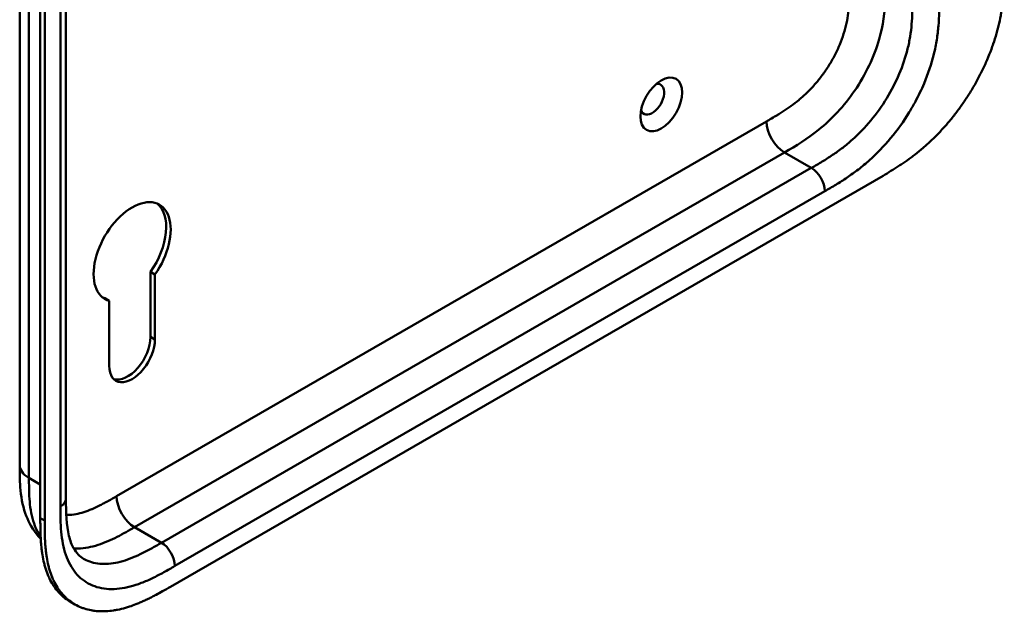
# Model space of a CAD drawing. Header units: millimetres. Extents: x 20 to 833, y 20 to 574.
# Tile 9 of 22: x 375 to 437, y 112 to 149. Entities that reach past the tile are written whole.
import ezdxf

# ---------------------------------------------------------------- set-up
doc = ezdxf.new("R2010")
doc.units = ezdxf.units.MM
doc.header["$LTSCALE"] = 2
doc.layers.add('Sichtbare Kanten(DIN)', color=7, linetype='Continuous', lineweight=50)
doc.layers.add('Sichtbare tangentiale Kanten(DIN)', color=7, linetype='Continuous', lineweight=50)

msp = doc.modelspace()

# ---------------------------------------------------------------- linework, layer by layer
at = {"layer": 'Sichtbare Kanten(DIN)'}
for p, q in [((377.956, 180.858), (377.956, 118.99)), ((376.34, 117.76), (376.34, 180.281)), ((376.614, 180.123), (376.614, 117.602)), ((384.545, 113.433), (429.495, 139.385)), ((383.289, 129.201), (383.289, 133.308)), ((383.572, 133.145), (383.289, 133.308)), ((383.572, 133.145), (383.572, 129.038)), ((380.687, 131.479), (380.404, 131.643)), ((380.687, 127.372), (380.687, 131.479)), ((375.039, 121.113), (375.039, 121.113)), ((377.956, 118.99), (377.956, 118.99)), ((378.523, 112.315), (378.248, 112.473))]:
    msp.add_line(p, q, dxfattribs=at)
msp.add_ellipse((415.505, 143.882), major_axis=(0.93, 1.611), ratio=0.57735, dxfattribs=at)
for centre, major_axis, start_param, end_param in [((414.939, 144.208), (-0.53, -0.918), 5.827281, 9.880682), ((382.13, 134.574), (-1.72, -2.979), 1.420167, 6.433735), ((381.847, 134.737), (1.72, 2.979), 4.561759, 6.200871), ((381.847, 134.737), (-1.72, -2.979), 0.082315, 0.15055), ((381.847, 128.368), (-1.02, -1.767), 0.139096, 2.356194), ((382.13, 128.205), (-1.02, -1.767), 5.497787, 8.63938)]:
    msp.add_ellipse(centre, major_axis=major_axis, ratio=0.57735, start_param=start_param, end_param=end_param, dxfattribs=at)
for points, knots in [([(375.039, 121.113), (375.039, 131.999), (375.039, 142.886), (375.039, 163.509), (375.039, 173.245), (375.039, 182.981)], [0, 0, 0, 0, 10, 10, 18.943141, 18.943141, 18.943141, 18.943141]), ([(429.495, 139.385), (429.661, 139.481), (429.994, 139.678), (430.415, 139.942), (430.839, 140.224), (431.179, 140.466), (431.604, 140.79), (431.944, 141.069), (432.365, 141.441), (432.699, 141.758), (433.109, 142.178), (433.431, 142.532), (433.823, 142.996), (434.127, 143.384), (434.492, 143.885), (434.772, 144.299), (435.104, 144.829), (435.355, 145.262), (435.647, 145.811), (435.863, 146.255), (436.109, 146.812), (436.287, 147.258), (436.485, 147.813), (436.623, 148.254), (436.77, 148.798), (436.868, 149.226), (436.966, 149.751), (437.027, 150.162), (437.082, 150.664), (437.111, 151.056), (437.133, 151.535), (437.143, 152.002), (437.143, 152.367), (437.143, 152.548)], [0.0000069, 0.0000069, 0.0000069, 0.0000069, 0.0407043, 0.0814017, 0.1017504, 0.1424478, 0.1627965, 0.203494, 0.2238427, 0.2645401, 0.2848888, 0.3255862, 0.3459349, 0.3866323, 0.406981, 0.4476784, 0.4680271, 0.5087246, 0.5290733, 0.5697707, 0.5901194, 0.6308168, 0.6511655, 0.6918629, 0.7122116, 0.752909, 0.7732577, 0.8139552, 0.8343039, 0.8750013, 0.89535, 0.9360474, 0.9767448, 0.9767448, 0.9767448, 0.9767448]), ([(376.364, 116.459), (376.26, 116.565), (376.162, 116.677), (375.776, 117.174), (375.55, 117.611), (375.211, 118.595), (375.118, 119.155), (375.039, 120.183), (375.039, 120.658), (375.039, 121.113)], [0.305386, 0.305386, 0.305386, 0.305386, 0.437781, 0.437781, 0.869328, 0.869328, 1.366387, 1.366387, 1.785137, 1.785137, 1.785137, 1.785137]), ([(377.956, 118.99), (377.956, 118.127), (377.982, 117.287), (378.217, 116.341), (378.319, 116.078), (378.619, 115.543), (378.832, 115.335), (379.072, 115.196)], [0, 0, 0, 0, 0.793105, 0.793105, 1.173513, 1.173513, 1.750739, 1.750739, 1.750739, 1.750739]), ([(378.248, 112.473), (378.187, 112.508), (378.006, 112.622), (377.778, 112.8), (377.514, 113.055), (377.32, 113.285), (377.102, 113.602), (376.948, 113.881), (376.781, 114.255), (376.667, 114.577), (376.552, 115.001), (376.48, 115.357), (376.42, 115.772), (376.392, 116.056), (376.37, 116.344), (376.36, 116.537), (376.35, 116.781), (376.345, 116.977), (376.342, 117.222), (376.34, 117.467), (376.34, 117.663), (376.34, 117.76)], [-0.4787048, -0.4787048, -0.4787048, -0.4787048, -0.4583375, -0.4166713, -0.3958382, -0.354172, -0.3333389, -0.2916727, -0.2708396, -0.2291735, -0.2083404, -0.1666742, -0.1458411, -0.1145915, -0.1041749, -0.0833418, -0.0729253, -0.0520922, -0.0416756, -0.0208425, -0.0000095, -0.0000095, -0.0000095, -0.0000095]), ([(376.614, 117.602), (376.614, 117.504), (376.614, 117.309), (376.616, 117.064), (376.62, 116.819), (376.624, 116.623), (376.634, 116.379), (376.645, 116.185), (376.666, 115.898), (376.695, 115.614), (376.755, 115.198), (376.827, 114.843), (376.942, 114.418), (377.055, 114.097), (377.222, 113.722), (377.377, 113.444), (377.595, 113.126), (377.788, 112.897), (378.053, 112.641), (378.281, 112.462), (378.587, 112.272), (378.846, 112.146), (379.188, 112.022), (379.474, 111.949), (379.846, 111.892), (380.154, 111.873), (380.55, 111.882), (380.876, 111.915), (381.291, 111.988), (381.628, 112.072), (382.012, 112.191), (382.27, 112.285), (382.528, 112.388), (382.701, 112.462), (382.917, 112.559), (383.09, 112.641), (383.305, 112.748), (383.478, 112.837), (383.736, 112.974), (384.079, 113.164), (384.376, 113.335), (384.545, 113.433)], [0.0000095, 0.0000095, 0.0000095, 0.0000095, 0.0208425, 0.0416756, 0.0520922, 0.0729253, 0.0833418, 0.1041749, 0.1145915, 0.1458411, 0.1666742, 0.2083404, 0.2291735, 0.2708396, 0.2916727, 0.3333389, 0.354172, 0.3958382, 0.4166713, 0.4583375, 0.4791706, 0.5208368, 0.5416698, 0.583336, 0.6041691, 0.6458353, 0.6666684, 0.7083346, 0.7291677, 0.7708339, 0.7916669, 0.8229166, 0.8333331, 0.8541662, 0.8645828, 0.8854159, 0.8958324, 0.9166655, 0.927082, 0.9583317, 0.9999979, 0.9999979, 0.9999979, 0.9999979])]:
    msp.add_open_spline(points, degree=3, knots=knots, dxfattribs=at)
at = {"layer": 'Sichtbare tangentiale Kanten(DIN)'}
for p, q in [((377.604, 118.5), (377.604, 180.368)), ((381.151, 119.148), (422.141, 142.814)), ((382.282, 117.189), (423.273, 140.854)), ((424.97, 139.875), (423.273, 140.854)), ((383.979, 116.209), (424.97, 139.875)), ((425.818, 138.405), (384.828, 114.739)), ((383.572, 129.038), (383.289, 129.201)), ((375.624, 120.296), (376.34, 119.883)), ((376.614, 117.602), (376.34, 117.76)), ((383.979, 116.209), (382.282, 117.189))]:
    msp.add_line(p, q, dxfattribs=at)
for points, degree in [([(375.624, 182.164), (375.624, 151.23), (375.624, 120.296)], 2), ([(422.141, 142.814), (422.141, 142.093), (422.648, 141.215), (423.273, 140.854)], 3), ([(424.97, 139.875), (425.438, 139.604), (425.818, 138.946), (425.818, 138.405)], 3), ([(375.624, 120.296), (375.234, 120.522), (375.039, 120.817), (375.039, 121.113)], 3), ([(377.956, 118.99), (377.956, 118.812), (377.839, 118.635), (377.604, 118.5)], 3), ([(382.282, 117.189), (381.657, 117.549), (381.151, 118.427), (381.151, 119.148)], 3), ([(383.979, 116.209), (384.448, 115.938), (384.828, 115.28), (384.828, 114.739)], 3)]:
    msp.add_open_spline(points, degree=degree, dxfattribs=at)
for points, knots in [([(422.141, 142.814), (422.187, 142.841), (422.234, 142.868), (422.28, 142.894), (422.405, 142.967), (422.53, 143.039), (422.655, 143.114), (422.699, 143.139), (422.742, 143.165), (422.785, 143.191), (422.806, 143.204), (422.828, 143.217), (422.849, 143.23), (422.871, 143.244), (422.892, 143.257), (422.915, 143.271), (423.003, 143.324), (423.086, 143.377), (423.172, 143.432), (423.174, 143.434), (423.176, 143.435), (423.179, 143.436), (423.353, 143.549), (423.519, 143.662), (423.687, 143.784), (423.69, 143.785), (423.692, 143.787), (423.695, 143.789), (423.865, 143.912), (424.032, 144.042), (424.199, 144.181), (424.201, 144.183), (424.202, 144.184), (424.204, 144.185), (424.373, 144.327), (424.542, 144.478), (424.706, 144.638), (424.707, 144.639), (424.708, 144.64), (424.709, 144.641), (424.875, 144.802), (425.039, 144.975), (425.197, 145.155), (425.355, 145.336), (425.509, 145.526), (425.656, 145.723), (425.803, 145.921), (425.944, 146.126), (426.076, 146.337), (426.209, 146.549), (426.335, 146.77), (426.45, 146.991), (426.564, 147.212), (426.67, 147.439), (426.763, 147.666), (426.857, 147.891), (426.94, 148.12), (427.01, 148.345), (427.08, 148.568), (427.139, 148.792), (427.187, 149.012), (427.187, 149.014), (427.188, 149.015), (427.188, 149.017), (427.235, 149.233), (427.272, 149.446), (427.299, 149.656), (427.3, 149.659), (427.3, 149.662), (427.301, 149.665), (427.328, 149.873), (427.346, 150.076), (427.359, 150.285), (427.36, 150.288), (427.36, 150.29), (427.36, 150.293), (427.366, 150.396), (427.371, 150.495), (427.374, 150.595), (427.378, 150.698), (427.38, 150.801), (427.382, 150.902), (427.385, 151.099), (427.385, 151.293), (427.385, 151.486)], [0, 0, 0, 0, 0.049086, 0.049086, 0.049086, 0.181856, 0.181856, 0.181856, 0.227566, 0.227566, 0.227566, 0.250422, 0.250422, 0.250422, 0.273278, 0.273278, 0.273278, 0.362539, 0.362539, 0.362539, 0.364701, 0.364701, 0.364701, 0.544762, 0.544762, 0.544762, 0.547577, 0.547577, 0.547577, 0.72973, 0.72973, 0.72973, 0.73138, 0.73138, 0.73138, 0.916509, 0.916509, 0.916509, 0.917593, 0.917593, 0.917593, 1.105005, 1.105005, 1.105005, 1.29248, 1.29248, 1.29248, 1.479975, 1.479975, 1.479975, 1.668694, 1.668694, 1.668694, 1.856674, 1.856674, 1.856674, 2.043542, 2.043542, 2.043542, 2.228635, 2.228635, 2.228635, 2.229961, 2.229961, 2.229961, 2.411764, 2.411764, 2.411764, 2.414482, 2.414482, 2.414482, 2.594841, 2.594841, 2.594841, 2.597037, 2.597037, 2.597037, 2.686284, 2.686284, 2.686284, 2.778136, 2.778136, 2.778136, 2.956121, 2.956121, 2.956121, 2.956121]), ([(423.273, 140.854), (424, 141.274), (424.722, 141.705), (425.424, 142.27), (426.251, 142.936), (427.044, 143.782), (427.703, 144.749), (428.4, 145.771), (428.936, 146.911), (429.249, 148.005), (429.501, 148.886), (429.607, 149.731), (429.636, 150.536), (429.647, 150.855), (429.647, 151.17), (429.647, 151.486)], [0.000004, 0.000004, 0.000004, 0.000004, 0.743009, 0.743009, 0.743009, 1.617876, 1.617876, 1.617876, 2.543098, 2.543098, 2.543098, 3.288503, 3.288503, 3.288503, 3.584828, 3.584828, 3.584828, 3.584828]), ([(424.97, 139.875), (425.197, 140.006), (425.649, 140.267), (426.31, 140.684), (426.951, 141.144), (427.776, 141.829), (428.747, 142.834), (429.761, 144.25), (430.561, 145.804), (431.002, 147.129), (431.214, 148.175), (431.307, 148.953), (431.344, 149.728), (431.344, 150.245), (431.344, 150.507)], [59.615883, 59.615883, 59.615883, 59.615883, 59.859385, 60.102886, 60.346387, 60.589889, 61.076891, 61.563894, 62.050896, 62.537899, 62.7814, 63.024901, 63.268403, 63.511905, 63.511905, 63.511905, 63.511905]), ([(433.041, 150.507), (433.041, 150.245), (433.041, 149.707), (433.001, 148.857), (432.896, 147.972), (432.65, 146.756), (432.211, 145.433), (431.737, 144.444), (431.539, 144.076)], [59.615882, 59.615882, 59.615882, 59.615882, 59.859385, 60.102886, 60.346388, 60.589889, 61.076892, 61.376104, 61.376104, 61.376104, 61.376104]), ([(431.539, 144.076), (431.415, 143.844), (430.945, 143.025), (430.002, 141.709), (428.877, 140.545), (427.939, 139.767), (427.226, 139.255), (426.512, 138.806), (426.046, 138.537), (425.818, 138.405)], [61.376104, 61.376104, 61.376104, 61.376104, 61.563894, 62.050897, 62.537899, 62.7814, 63.024902, 63.268403, 63.511906, 63.511906, 63.511906, 63.511906]), ([(375.624, 120.296), (375.624, 120.091), (375.624, 119.879), (375.628, 119.67), (375.632, 119.436), (375.64, 119.204), (375.656, 118.98), (375.673, 118.735), (375.698, 118.499), (375.735, 118.272), (375.774, 118.035), (375.824, 117.807), (375.891, 117.588), (375.957, 117.367), (376.039, 117.157), (376.137, 116.964), (376.203, 116.832), (376.277, 116.707), (376.358, 116.591)], [0, 0, 0, 0, 0.200478, 0.200478, 0.200478, 0.423741, 0.423741, 0.423741, 0.666684, 0.666684, 0.666684, 0.9194, 0.9194, 0.9194, 1.173003, 1.173003, 1.173003, 1.345546, 1.345546, 1.345546, 1.345546]), ([(377.976, 117.962), (378.015, 117.961), (378.055, 117.96), (378.095, 117.961), (378.253, 117.963), (378.417, 117.98), (378.583, 118.01), (378.584, 118.01), (378.585, 118.01), (378.586, 118.011), (378.75, 118.04), (378.919, 118.084), (379.088, 118.138), (379.09, 118.138), (379.091, 118.139), (379.093, 118.139), (379.259, 118.193), (379.427, 118.256), (379.597, 118.329), (379.599, 118.33), (379.602, 118.331), (379.604, 118.332), (379.772, 118.404), (379.939, 118.484), (380.113, 118.573), (380.115, 118.574), (380.117, 118.575), (380.119, 118.576), (380.206, 118.62), (380.289, 118.664), (380.374, 118.71), (380.462, 118.757), (380.549, 118.805), (380.636, 118.854), (380.808, 118.95), (380.979, 119.049), (381.151, 119.148)], [1.072978, 1.072978, 1.072978, 1.072978, 1.120371, 1.120371, 1.120371, 1.307779, 1.307779, 1.307779, 1.308864, 1.308864, 1.308864, 1.49399, 1.49399, 1.49399, 1.49564, 1.49564, 1.49564, 1.677791, 1.677791, 1.677791, 1.6806, 1.6806, 1.6806, 1.860664, 1.860664, 1.860664, 1.862826, 1.862826, 1.862826, 1.952085, 1.952085, 1.952085, 2.043868, 2.043868, 2.043868, 2.225375, 2.225375, 2.225375, 2.225375]), ([(384.828, 114.739), (384.6, 114.608), (384.134, 114.339), (383.42, 113.964), (382.707, 113.652), (381.769, 113.347), (380.643, 113.211), (379.458, 113.497), (378.515, 114.237), (377.995, 115.201), (377.75, 116.133), (377.644, 116.896), (377.605, 117.701), (377.604, 118.239), (377.604, 118.5)], [41.227522, 41.227522, 41.227522, 41.227522, 41.471025, 41.714526, 41.958028, 42.201529, 42.688532, 43.175534, 43.662537, 44.149539, 44.39304, 44.636542, 44.880043, 45.123546, 45.123546, 45.123546, 45.123546]), ([(378.444, 115.856), (378.538, 115.849), (378.634, 115.846), (378.93, 115.85), (379.137, 115.871), (379.554, 115.947), (379.764, 116), (380.18, 116.133), (380.384, 116.211), (380.788, 116.384), (380.986, 116.479), (381.373, 116.676), (381.562, 116.779), (381.929, 116.985), (382.106, 117.087), (382.282, 117.189)], [2.195396, 2.195396, 2.195396, 2.195396, 2.316224, 2.316224, 2.559518, 2.559518, 2.790736, 2.790736, 3.008715, 3.008715, 3.213319, 3.213319, 3.405062, 3.405062, 3.584828, 3.584828, 3.584828, 3.584828]), ([(379.072, 115.196), (379.121, 115.167), (379.468, 114.984), (380.202, 114.807), (381.173, 114.922), (381.998, 115.191), (382.639, 115.47), (383.3, 115.817), (383.751, 116.077), (383.979, 116.209)], [43.092602, 43.092602, 43.092602, 43.092602, 43.175534, 43.662537, 44.14954, 44.393041, 44.636542, 44.880043, 45.123545, 45.123545, 45.123545, 45.123545])]:
    msp.add_open_spline(points, degree=3, knots=knots, dxfattribs=at)

doc.saveas('drawing.dxf')
